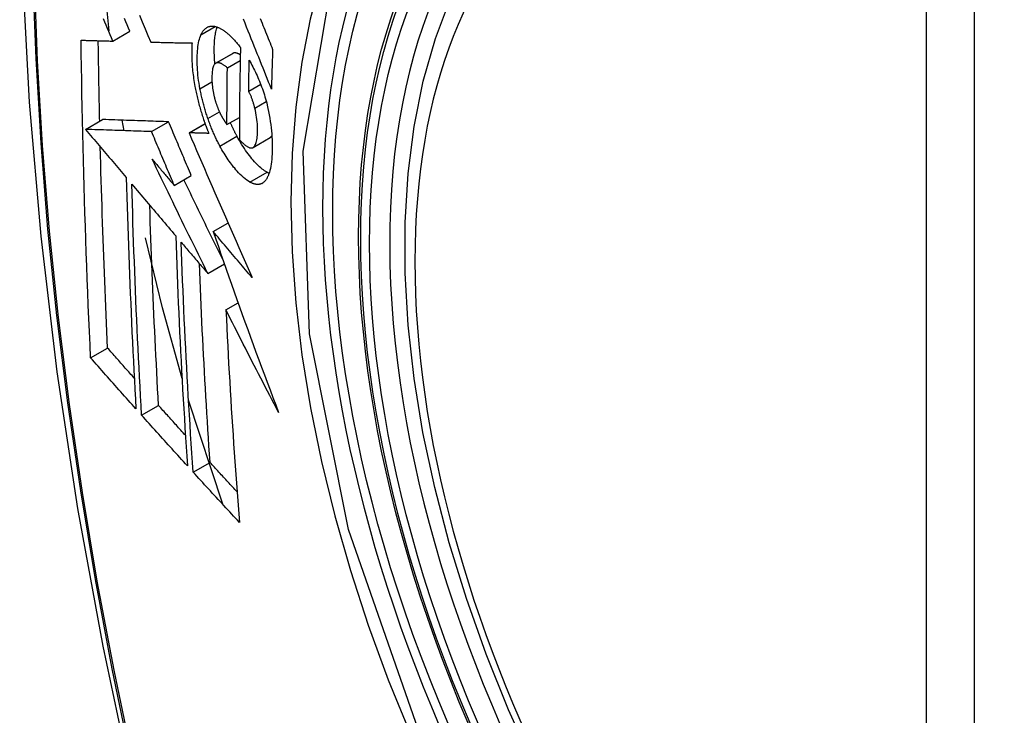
# Model space of a CAD drawing. Header units: inches. Extents: x 378 to 445.2, y 145.3 to 209.5.
# Tile 113 of 129: x 433.783 to 434.124, y 170.168 to 170.408. Entities that reach past the tile are written whole.
import ezdxf

# ---------------------------------------------------------------- set-up
doc = ezdxf.new("R2010")
doc.units = ezdxf.units.IN
doc.header["$MEASUREMENT"] = 0
doc.layers.add('Visible Edges(ANSI)', color=7, linetype='Continuous', lineweight=25)
doc.layers.add('Visible Tangent Edges(ANSI)', color=7, linetype='Continuous', lineweight=25)

msp = doc.modelspace()

# ---------------------------------------------------------------- linework, layer by layer
at = {"layer": 'Visible Edges(ANSI)'}
for p, q in [((433.81411, 170.40468), (433.8118, 170.42683)), ((433.81535, 170.40107), (433.82125, 170.40447)), ((433.82845, 170.40072), (433.82856, 170.40072)), ((433.85088, 170.39343), (433.85678, 170.39683)), ((433.85495, 170.39184), (433.85938, 170.39439)), ((433.86231, 170.38374), (433.86646, 170.38614)), ((433.80592, 170.37057), (433.81181, 170.37397)), ((433.81182, 170.37397), (433.81181, 170.37397)), ((433.81922, 170.37012), (433.8186, 170.37374)), ((433.82873, 170.3698), (433.83462, 170.3732)), ((433.84171, 170.36939), (433.84723, 170.37257)), ((433.85481, 170.37222), (433.85912, 170.37471)), ((433.80592, 170.37057), (433.80592, 170.37057)), ((433.84187, 170.36938), (433.84171, 170.36939)), ((433.86381, 170.36431), (433.86971, 170.36771)), ((433.86971, 170.36771), (433.86975, 170.36774)), ((433.83659, 170.3512), (433.84248, 170.35461)), ((433.85005, 170.33527), (433.85516, 170.33822)), ((433.84817, 170.32078), (433.85391, 170.32409)), ((433.85445, 170.30818), (433.85866, 170.31061)), ((433.80768, 170.29164), (433.81354, 170.29502)), ((433.85332, 170.24102), (433.84153, 170.27697)), ((433.82529, 170.27182), (433.83115, 170.2752)), ((433.8431, 170.25214), (433.84894, 170.25551))]:
    msp.add_line(p, q, dxfattribs=at)
at = {"layer": 'Visible Edges(ANSI)', "flags": 128}
for points in [[(433.8372, 170.80318), (433.82435, 170.76512), (433.8133, 170.72594), (433.804, 170.6857), (433.79644, 170.64448), (433.7906, 170.60234), (433.78645, 170.55935), (433.78398, 170.51555), (433.78316, 170.47103), (433.78397, 170.42583), (433.7864, 170.38002), (433.79042, 170.33367), (433.79601, 170.28683), (433.80316, 170.23958), (433.81184, 170.19198), (433.82203, 170.1441), (433.83371, 170.09602)], [(433.96072, 170.15105), (433.95214, 170.17004), (433.9444, 170.1892), (433.93755, 170.20844), (433.9316, 170.22767), (433.9266, 170.24682), (433.92256, 170.26579), (433.91951, 170.28452), (433.91746, 170.30291), (433.91643, 170.32088), (433.91643, 170.33837), (433.91747, 170.3553), (433.91955, 170.3716), (433.92268, 170.38718), (433.92687, 170.402), (433.9321, 170.41596), (433.93837, 170.42901), (433.94567, 170.44106), (433.95398, 170.45205), (433.96328, 170.46188), (433.9735, 170.47049), (433.98458, 170.4778)], [(433.82455, 170.41001), (433.82553, 170.40768), (433.8265, 170.40535), (433.82748, 170.40303), (433.82845, 170.40072)], [(433.81535, 170.40107), (433.81489, 170.40217), (433.81442, 170.40326), (433.81395, 170.40436), (433.81349, 170.40546), (433.81302, 170.40656), (433.81256, 170.40767), (433.81209, 170.40877)], [(433.82125, 170.40447), (433.82078, 170.40557), (433.82032, 170.40667), (433.81985, 170.40777), (433.81939, 170.40887)], [(433.84582, 170.40327), (433.84593, 170.40348), (433.84603, 170.4037), (433.84615, 170.4039), (433.84626, 170.40409), (433.84638, 170.40428), (433.8465, 170.40446), (433.84662, 170.40463), (433.84675, 170.40479), (433.84688, 170.40495), (433.84701, 170.40509), (433.84715, 170.40523), (433.84729, 170.40536), (433.84744, 170.40548), (433.84758, 170.40559), (433.84773, 170.4057), (433.84788, 170.40579), (433.84804, 170.40588), (433.8482, 170.40595), (433.84836, 170.40602), (433.84852, 170.40608), (433.84868, 170.40613), (433.84885, 170.40617), (433.84902, 170.4062), (433.84919, 170.40623)], [(433.84919, 170.40623), (433.84938, 170.40625), (433.84956, 170.40625), (433.84975, 170.40625), (433.84993, 170.40625), (433.85012, 170.40623), (433.85031, 170.40621), (433.8505, 170.40618), (433.8507, 170.40614), (433.85089, 170.40609), (433.85109, 170.40604), (433.85128, 170.40598), (433.85148, 170.40591), (433.85168, 170.40583), (433.85188, 170.40575), (433.85208, 170.40566), (433.85229, 170.40556), (433.85249, 170.40546), (433.8527, 170.40535), (433.8529, 170.40523), (433.85311, 170.4051), (433.85332, 170.40497), (433.85353, 170.40483), (433.85374, 170.40469), (433.85395, 170.40454)], [(433.87017, 170.38451), (433.86969, 170.38571), (433.8692, 170.38691), (433.86872, 170.38811), (433.86824, 170.38932), (433.86775, 170.39054), (433.86726, 170.39176), (433.86677, 170.39298), (433.86627, 170.39422), (433.86578, 170.39547), (433.86527, 170.39672), (433.86477, 170.39799), (433.86425, 170.39927), (433.86374, 170.40057), (433.86321, 170.40188), (433.86268, 170.4032), (433.86215, 170.40454), (433.8616, 170.4059), (433.86105, 170.40727), (433.8605, 170.40867)], [(433.8663, 170.40884), (433.86662, 170.40807), (433.86693, 170.40729), (433.86724, 170.40652), (433.86755, 170.40575), (433.86786, 170.40498), (433.86817, 170.40422), (433.86848, 170.40345), (433.86879, 170.4027), (433.86909, 170.40194), (433.8694, 170.40119), (433.8697, 170.40044), (433.87, 170.39969), (433.87031, 170.39895), (433.8706, 170.39821)], [(433.84548, 170.38463), (433.84531, 170.38559), (433.84515, 170.38654), (433.84501, 170.38749), (433.84489, 170.38842), (433.84479, 170.38934), (433.8447, 170.39024), (433.84463, 170.39114), (433.84458, 170.39202), (433.84454, 170.39288), (433.84452, 170.39373), (433.84451, 170.39457), (433.84452, 170.39539), (433.84454, 170.39618), (433.84457, 170.39696), (433.84462, 170.39772), (433.84468, 170.39845), (433.84476, 170.39916), (433.84486, 170.39984), (433.84498, 170.4005), (433.84511, 170.40112), (433.84526, 170.40171), (433.84543, 170.40226), (433.84561, 170.40278), (433.84582, 170.40327)], [(433.85064, 170.39325), (433.85058, 170.39388), (433.85054, 170.39451), (433.8505, 170.39513), (433.85046, 170.39575), (433.85044, 170.39636), (433.85042, 170.39696), (433.85041, 170.39755), (433.85041, 170.39814), (433.85041, 170.39871), (433.85043, 170.39928), (433.85044, 170.39983), (433.85047, 170.40038), (433.8505, 170.40091), (433.85054, 170.40144), (433.85059, 170.40195), (433.85065, 170.40246), (433.85071, 170.40295), (433.85079, 170.40342), (433.85087, 170.40388), (433.85096, 170.40432), (433.85106, 170.40475), (433.85117, 170.40516), (433.85129, 170.40556), (433.85142, 170.40593)], [(433.85395, 170.40454), (433.85418, 170.40437), (433.85441, 170.40419), (433.85464, 170.40401), (433.85487, 170.40382), (433.8551, 170.40363), (433.85533, 170.40343), (433.85556, 170.40322), (433.85579, 170.40301), (433.85602, 170.40279), (433.85625, 170.40257), (433.85648, 170.40234), (433.85671, 170.4021), (433.85694, 170.40186), (433.85717, 170.40161), (433.8574, 170.40136), (433.85763, 170.4011), (433.85786, 170.40084), (433.85809, 170.40057), (433.85832, 170.4003), (433.85855, 170.40002), (433.85878, 170.39973), (433.85901, 170.39944), (433.85925, 170.39915), (433.85948, 170.39885)], [(433.80438, 170.40139), (433.80483, 170.40137), (433.80529, 170.40136), (433.80574, 170.40135), (433.80619, 170.40133), (433.80664, 170.40132), (433.8071, 170.40131), (433.80756, 170.40129), (433.80801, 170.40128), (433.80847, 170.40127), (433.80893, 170.40125), (433.80938, 170.40124), (433.80984, 170.40123), (433.8103, 170.40121), (433.81076, 170.4012), (433.81122, 170.40119), (433.81168, 170.40117), (433.81214, 170.40116), (433.8126, 170.40115), (433.81306, 170.40113), (433.81352, 170.40112), (433.81398, 170.40111), (433.81443, 170.40109), (433.81489, 170.40108), (433.81535, 170.40107)], [(433.80768, 170.29164), (433.80747, 170.29616), (433.80727, 170.3007), (433.80707, 170.30523), (433.80688, 170.30977), (433.80669, 170.31431), (433.80651, 170.31886), (433.80634, 170.32341), (433.80617, 170.32797), (433.806, 170.33253), (433.80585, 170.3371), (433.8057, 170.34167), (433.80555, 170.34624), (433.80542, 170.35081), (433.80529, 170.35538), (433.80517, 170.35996), (433.80505, 170.36454), (433.80494, 170.36912), (433.80484, 170.37371), (433.80474, 170.37831), (433.80466, 170.38291), (433.80458, 170.38752), (433.80451, 170.39214), (433.80444, 170.39676), (433.80438, 170.40139)], [(433.81081, 170.37339), (433.81079, 170.37455), (433.81076, 170.3757), (433.81074, 170.37686), (433.81071, 170.37802), (433.81069, 170.37917), (433.81066, 170.38033), (433.81064, 170.38149), (433.81062, 170.38265), (433.8106, 170.38381), (433.81058, 170.38496), (433.81055, 170.38612), (433.81053, 170.38728), (433.81051, 170.38844), (433.81049, 170.3896), (433.81048, 170.39076), (433.81046, 170.39192), (433.81044, 170.39308), (433.81042, 170.39424), (433.8104, 170.3954), (433.81039, 170.39656), (433.81037, 170.39772), (433.81035, 170.39889), (433.81034, 170.40005), (433.81032, 170.40121)], [(433.82856, 170.40072), (433.82914, 170.4007), (433.82972, 170.40069), (433.8303, 170.40068), (433.83088, 170.40066), (433.83147, 170.40065), (433.83206, 170.40063), (433.83264, 170.40062), (433.83323, 170.40061), (433.83382, 170.4006), (433.83441, 170.40058), (433.83501, 170.40057), (433.8356, 170.40056), (433.83619, 170.40054), (433.83678, 170.40053), (433.83738, 170.40052), (433.83797, 170.40051), (433.83857, 170.4005), (433.83916, 170.40049), (433.83976, 170.40047), (433.84035, 170.40046), (433.84095, 170.40045), (433.84155, 170.40044), (433.84214, 170.40043), (433.84274, 170.40042)], [(433.84274, 170.40042), (433.8427, 170.39988), (433.84267, 170.39933), (433.84264, 170.39877), (433.84262, 170.3982), (433.84261, 170.39763), (433.84261, 170.39704), (433.84261, 170.39645), (433.84262, 170.39584), (433.84263, 170.39523), (433.84265, 170.39462), (433.84268, 170.39399), (433.84272, 170.39336), (433.84276, 170.39272), (433.84281, 170.39208), (433.84287, 170.39143), (433.84294, 170.39078), (433.84301, 170.39012), (433.84309, 170.38945), (433.84318, 170.38879), (433.84328, 170.38811), (433.84338, 170.38744), (433.84349, 170.38676), (433.84361, 170.38607), (433.84373, 170.38538)], [(433.8569, 170.39689), (433.85689, 170.39689), (433.85689, 170.39689), (433.85688, 170.39689), (433.85688, 170.39688), (433.85687, 170.39688), (433.85687, 170.39688), (433.85686, 170.39688), (433.85686, 170.39687), (433.85685, 170.39687), (433.85685, 170.39687), (433.85684, 170.39687), (433.85684, 170.39686), (433.85683, 170.39686), (433.85683, 170.39686), (433.85682, 170.39686), (433.85682, 170.39685), (433.85681, 170.39685), (433.85681, 170.39685), (433.8568, 170.39685), (433.8568, 170.39684), (433.85679, 170.39684), (433.85679, 170.39684), (433.85678, 170.39683), (433.85678, 170.39683)], [(433.85942, 170.39631), (433.85931, 170.39638), (433.85919, 170.39645), (433.85908, 170.39651), (433.85897, 170.39657), (433.85886, 170.39663), (433.85875, 170.39668), (433.85864, 170.39673), (433.85853, 170.39678), (433.85842, 170.39682), (433.85831, 170.39686), (433.8582, 170.3969), (433.85809, 170.39693), (433.85799, 170.39695), (433.85788, 170.39697), (433.85778, 170.39699), (433.85767, 170.397), (433.85757, 170.39701), (433.85747, 170.39701), (433.85737, 170.397), (433.85727, 170.39699), (433.85718, 170.39698), (433.85708, 170.39696), (433.85699, 170.39693), (433.8569, 170.39689)], [(433.85948, 170.39885), (433.85945, 170.39752), (433.85942, 170.39618), (433.85939, 170.39485), (433.85936, 170.39352), (433.85933, 170.39219), (433.85931, 170.39087), (433.85929, 170.38954), (433.85926, 170.38821), (433.85924, 170.38689), (433.85922, 170.38556), (433.85921, 170.38424), (433.85919, 170.38291), (433.85917, 170.38159), (433.85916, 170.38027), (433.85915, 170.37895), (433.85914, 170.37763), (433.85913, 170.3763), (433.85912, 170.37498), (433.85911, 170.37367), (433.8591, 170.37235), (433.8591, 170.37103), (433.85909, 170.36971), (433.85909, 170.3684), (433.85909, 170.36708)], [(433.8706, 170.39821), (433.87058, 170.39764), (433.87056, 170.39706), (433.87054, 170.39649), (433.87052, 170.39592), (433.8705, 170.39535), (433.87048, 170.39478), (433.87046, 170.39421), (433.87044, 170.39364), (433.87042, 170.39306), (433.8704, 170.39249), (433.87039, 170.39192), (433.87037, 170.39135), (433.87035, 170.39078), (433.87033, 170.39021), (433.87031, 170.38964), (433.8703, 170.38907), (433.87028, 170.3885), (433.87026, 170.38793), (433.87025, 170.38736), (433.87023, 170.38679), (433.87021, 170.38622), (433.8702, 170.38565), (433.87018, 170.38508), (433.87017, 170.38451)], [(433.851, 170.39349), (433.8508, 170.39338), (433.85061, 170.39322), (433.85044, 170.39302), (433.85029, 170.39278), (433.85016, 170.3925), (433.85004, 170.39218), (433.84994, 170.39183), (433.84985, 170.39145), (433.84978, 170.39104), (433.84972, 170.39061), (433.84968, 170.39016), (433.84964, 170.38969), (433.84962, 170.3892), (433.84961, 170.38871), (433.84961, 170.38819), (433.84961, 170.38766), (433.84963, 170.38712), (433.84966, 170.38657), (433.8497, 170.38601), (433.84975, 170.38543), (433.84982, 170.38485), (433.84991, 170.38426), (433.85001, 170.38366), (433.85013, 170.38305)], [(433.85495, 170.39184), (433.85477, 170.39198), (433.8546, 170.39213), (433.85442, 170.39227), (433.85425, 170.3924), (433.85407, 170.39254), (433.85389, 170.39266), (433.85372, 170.39278), (433.85354, 170.39289), (433.85337, 170.393), (433.8532, 170.3931), (433.85303, 170.39319), (433.85286, 170.39328), (433.85269, 170.39335), (433.85253, 170.39342), (433.85236, 170.39347), (433.8522, 170.39352), (433.85204, 170.39356), (433.85188, 170.39359), (433.85173, 170.3936), (433.85158, 170.3936), (433.85143, 170.39359), (433.85128, 170.39357), (433.85114, 170.39354), (433.851, 170.39349)], [(433.86231, 170.38374), (433.86231, 170.38418), (433.86232, 170.38463), (433.86233, 170.38507), (433.86234, 170.38552), (433.86234, 170.38596), (433.86235, 170.38641), (433.86236, 170.38685), (433.86237, 170.3873), (433.86238, 170.38775), (433.86239, 170.38819), (433.86239, 170.38864), (433.8624, 170.38908), (433.86241, 170.38953), (433.86242, 170.38997), (433.86243, 170.39042), (433.86244, 170.39086), (433.86245, 170.39131), (433.86246, 170.39176), (433.86247, 170.3922), (433.86248, 170.39265), (433.86249, 170.39309), (433.8625, 170.39354), (433.86251, 170.39399), (433.86252, 170.39443)], [(433.86252, 170.39443), (433.86283, 170.39388), (433.86313, 170.39332), (433.86343, 170.39275), (433.86373, 170.39218), (433.86403, 170.39159), (433.86432, 170.39099), (433.86462, 170.39039), (433.8649, 170.38978), (433.86519, 170.38915), (433.86547, 170.38852), (433.86575, 170.38789), (433.86602, 170.38724), (433.86628, 170.38659), (433.86654, 170.38592), (433.86679, 170.38526), (433.86704, 170.38458), (433.86728, 170.3839), (433.86751, 170.38321), (433.86773, 170.38252), (433.86795, 170.38182), (433.86815, 170.38112), (433.86835, 170.38041), (433.86853, 170.37969), (433.86871, 170.37898)], [(433.85481, 170.37222), (433.85481, 170.37303), (433.85481, 170.37385), (433.85481, 170.37466), (433.85481, 170.37548), (433.85481, 170.37629), (433.85482, 170.37711), (433.85482, 170.37793), (433.85482, 170.37874), (433.85483, 170.37956), (433.85483, 170.38037), (433.85484, 170.38119), (433.85484, 170.38201), (433.85485, 170.38283), (433.85486, 170.38364), (433.85486, 170.38446), (433.85487, 170.38528), (433.85488, 170.3861), (433.85489, 170.38692), (433.8549, 170.38774), (433.85491, 170.38856), (433.85492, 170.38938), (433.85493, 170.3902), (433.85494, 170.39102), (433.85495, 170.39184)], [(433.84373, 170.38538), (433.84383, 170.38488), (433.84393, 170.38438), (433.84403, 170.38388), (433.84414, 170.38338), (433.84424, 170.38288), (433.84436, 170.38238), (433.84447, 170.38188), (433.84459, 170.38138), (433.84471, 170.38088), (433.84484, 170.38038), (433.84497, 170.37988), (433.8451, 170.37937), (433.84523, 170.37887), (433.84537, 170.37837), (433.84551, 170.37787), (433.84566, 170.37737), (433.84581, 170.37688), (433.84596, 170.37638), (433.84611, 170.37589), (433.84627, 170.37539), (433.84643, 170.3749), (433.84659, 170.37441), (433.84675, 170.37393), (433.84692, 170.37344)], [(433.84822, 170.3743), (433.84808, 170.37472), (433.84794, 170.37514), (433.8478, 170.37556), (433.84766, 170.37599), (433.84753, 170.37641), (433.84739, 170.37684), (433.84726, 170.37727), (433.84714, 170.3777), (433.84701, 170.37813), (433.84689, 170.37857), (433.84677, 170.379), (433.84665, 170.37944), (433.84654, 170.37987), (433.84643, 170.3803), (433.84632, 170.38074), (433.84622, 170.38117), (433.84611, 170.3816), (433.84602, 170.38204), (433.84592, 170.38247), (433.84583, 170.3829), (433.84573, 170.38334), (433.84565, 170.38377), (433.84556, 170.3842), (433.84548, 170.38463)], [(433.85013, 170.38305), (433.85017, 170.38285), (433.85021, 170.38265), (433.85026, 170.38245), (433.8503, 170.38226), (433.85035, 170.38206), (433.8504, 170.38186), (433.85045, 170.38166), (433.8505, 170.38146), (433.85055, 170.38127), (433.8506, 170.38107), (433.85066, 170.38087), (433.85071, 170.38067), (433.85077, 170.38048), (433.85083, 170.38028), (433.85089, 170.38009), (433.85095, 170.37989), (433.85101, 170.3797), (433.85107, 170.37951), (433.85114, 170.37931), (433.8512, 170.37912), (433.85127, 170.37893), (433.85134, 170.37875), (433.85141, 170.37856), (433.85148, 170.37837)], [(433.86443, 170.3779), (433.86436, 170.37816), (433.86429, 170.37842), (433.86422, 170.37869), (433.86415, 170.37895), (433.86407, 170.37921), (433.864, 170.37948), (433.86392, 170.37974), (433.86384, 170.38), (433.86376, 170.38026), (433.86367, 170.38051), (433.86359, 170.38077), (433.8635, 170.38102), (433.86341, 170.38127), (433.86332, 170.38152), (433.86323, 170.38176), (433.86313, 170.382), (433.86304, 170.38223), (433.86294, 170.38246), (433.86284, 170.38269), (433.86274, 170.38291), (433.86263, 170.38313), (433.86253, 170.38334), (433.86242, 170.38354), (433.86231, 170.38374)], [(433.86871, 170.37898), (433.86897, 170.37784), (433.86921, 170.37671), (433.86942, 170.37558), (433.86961, 170.37446), (433.86979, 170.37334), (433.86994, 170.37223), (433.87007, 170.37114), (433.87017, 170.37006), (433.87026, 170.369), (433.87033, 170.36796), (433.87038, 170.36693), (433.87041, 170.36592), (433.87043, 170.36493), (433.87042, 170.36395), (433.87041, 170.36299), (433.87038, 170.36206), (433.87033, 170.36115), (433.87026, 170.36027), (433.87017, 170.35941), (433.87007, 170.35859), (433.86994, 170.35781), (433.8698, 170.35706), (433.86963, 170.35635), (433.86945, 170.35568)], [(433.85148, 170.37837), (433.85154, 170.3782), (433.85161, 170.37804), (433.85167, 170.37787), (433.85174, 170.37771), (433.85181, 170.37754), (433.85188, 170.37738), (433.85194, 170.37722), (433.85201, 170.37706), (433.85208, 170.3769), (433.85215, 170.37674), (433.85222, 170.37659), (433.85229, 170.37644), (433.85236, 170.37628), (433.85244, 170.37613), (433.85251, 170.37598), (433.85258, 170.37584), (433.85266, 170.37569), (433.85273, 170.37554), (433.85281, 170.3754), (433.85288, 170.37526), (433.85296, 170.37512), (433.85303, 170.37498), (433.85311, 170.37485), (433.85319, 170.37471)], [(433.86386, 170.36434), (433.86408, 170.36451), (433.86428, 170.36473), (433.86447, 170.365), (433.86464, 170.36533), (433.86479, 170.36569), (433.86492, 170.36609), (433.86503, 170.36653), (433.86512, 170.367), (433.8652, 170.3675), (433.86526, 170.36803), (433.86531, 170.36858), (433.86534, 170.36915), (433.86537, 170.36974), (433.86538, 170.37036), (433.86538, 170.37105), (433.86536, 170.37176), (433.86531, 170.37248), (433.86525, 170.37322), (433.86517, 170.37398), (433.86507, 170.37476), (433.86494, 170.37553), (433.86479, 170.37632), (433.86462, 170.37711), (433.86443, 170.3779)], [(433.83462, 170.3732), (433.83374, 170.37323), (433.83286, 170.37326), (433.83197, 170.37329), (433.83109, 170.37332), (433.8302, 170.37335), (433.8293, 170.37338), (433.82841, 170.37341), (433.8275, 170.37344), (433.8266, 170.37347), (433.82568, 170.3735), (433.82476, 170.37353), (433.82383, 170.37356), (433.82289, 170.37359), (433.82194, 170.37363), (433.82099, 170.37366), (433.82002, 170.37369), (433.81904, 170.37372), (433.81805, 170.37376), (433.81705, 170.37379), (433.81603, 170.37383), (433.815, 170.37386), (433.81395, 170.3739), (433.81289, 170.37393), (433.81182, 170.37397)], [(433.84248, 170.35461), (433.84215, 170.35538), (433.84182, 170.35615), (433.84149, 170.35693), (433.84117, 170.3577), (433.84084, 170.35848), (433.84051, 170.35925), (433.84018, 170.36003), (433.83985, 170.3608), (433.83952, 170.36158), (433.83919, 170.36235), (433.83887, 170.36313), (433.83854, 170.36391), (433.83821, 170.36468), (433.83788, 170.36546), (433.83756, 170.36623), (433.83723, 170.36701), (433.8369, 170.36778), (433.83658, 170.36856), (433.83625, 170.36933), (433.83592, 170.3701), (433.8356, 170.37088), (433.83527, 170.37165), (433.83495, 170.37243), (433.83462, 170.3732)], [(433.84692, 170.37344), (433.84698, 170.37326), (433.84705, 170.37308), (433.84711, 170.3729), (433.84718, 170.37271), (433.84724, 170.37253), (433.84731, 170.37235), (433.84737, 170.37218), (433.84744, 170.372), (433.8475, 170.37182), (433.84757, 170.37164), (433.84764, 170.37146), (433.84771, 170.37128), (433.84777, 170.37111), (433.84784, 170.37093), (433.84791, 170.37075), (433.84798, 170.37058), (433.84805, 170.3704), (433.84812, 170.37023), (433.84819, 170.37005), (433.84826, 170.36988), (433.84833, 170.36971), (433.8484, 170.36953), (433.84847, 170.36936), (433.84854, 170.36919)], [(433.85237, 170.36481), (433.85218, 170.36517), (433.85199, 170.36553), (433.8518, 170.36589), (433.85161, 170.36626), (433.85143, 170.36663), (433.85124, 170.367), (433.85106, 170.36738), (433.85088, 170.36776), (433.8507, 170.36815), (433.85052, 170.36853), (433.85035, 170.36892), (433.85017, 170.36932), (433.85, 170.36971), (433.84983, 170.37011), (433.84966, 170.37052), (433.8495, 170.37092), (433.84933, 170.37133), (433.84917, 170.37175), (433.84901, 170.37216), (433.84885, 170.37258), (433.84869, 170.37301), (433.84853, 170.37343), (433.84838, 170.37386), (433.84822, 170.3743)], [(433.85319, 170.37471), (433.85325, 170.3746), (433.85332, 170.37449), (433.85339, 170.37438), (433.85345, 170.37427), (433.85352, 170.37416), (433.85358, 170.37405), (433.85365, 170.37394), (433.85372, 170.37383), (433.85379, 170.37372), (433.85385, 170.37361), (433.85392, 170.3735), (433.85399, 170.3734), (433.85406, 170.37329), (433.85413, 170.37319), (433.8542, 170.37308), (433.85426, 170.37298), (433.85433, 170.37288), (433.8544, 170.37278), (433.85447, 170.37268), (433.85454, 170.37259), (433.8546, 170.37249), (433.85467, 170.3724), (433.85474, 170.37231), (433.85481, 170.37222)], [(433.85827, 170.36821), (433.85817, 170.3684), (433.85807, 170.36859), (433.85797, 170.36877), (433.85787, 170.36896), (433.85777, 170.36915), (433.85768, 170.36934), (433.85758, 170.36953), (433.85748, 170.36972), (433.85739, 170.36992), (433.85729, 170.37011), (433.85719, 170.3703), (433.8571, 170.3705), (433.85701, 170.37069), (433.85691, 170.37089), (433.85682, 170.37109), (433.85672, 170.37129), (433.85663, 170.37149), (433.85654, 170.37169), (433.85645, 170.37189), (433.85635, 170.37209), (433.85626, 170.37229), (433.85617, 170.37249), (433.85608, 170.3727), (433.85599, 170.3729)], [(433.82873, 170.3698), (433.82785, 170.36983), (433.82696, 170.36986), (433.82608, 170.36988), (433.82519, 170.36991), (433.8243, 170.36994), (433.82341, 170.36997), (433.82251, 170.37), (433.82161, 170.37003), (433.8207, 170.37007), (433.81978, 170.3701), (433.81886, 170.37013), (433.81793, 170.37016), (433.817, 170.37019), (433.81605, 170.37022), (433.81509, 170.37026), (433.81412, 170.37029), (433.81315, 170.37032), (433.81215, 170.37036), (433.81115, 170.37039), (433.81014, 170.37042), (433.80911, 170.37046), (433.80806, 170.3705), (433.807, 170.37053), (433.80592, 170.37057)], [(433.80592, 170.37057), (433.80651, 170.36988), (433.80709, 170.36918), (433.80768, 170.36849), (433.80826, 170.3678), (433.80885, 170.3671), (433.80944, 170.36641), (433.81002, 170.36571), (433.81061, 170.36502), (433.8112, 170.36433), (433.81178, 170.36363), (433.81237, 170.36294), (433.81296, 170.36224), (433.81354, 170.36155), (433.81413, 170.36085), (433.81472, 170.36016), (433.81531, 170.35946), (433.81589, 170.35877), (433.81648, 170.35807), (433.81707, 170.35738), (433.81766, 170.35668), (433.81824, 170.35599), (433.81883, 170.3553), (433.81942, 170.3546), (433.82, 170.35391)], [(433.83659, 170.3512), (433.83626, 170.35198), (433.83593, 170.35275), (433.8356, 170.35353), (433.83527, 170.3543), (433.83494, 170.35508), (433.83461, 170.35585), (433.83429, 170.35663), (433.83396, 170.3574), (433.83363, 170.35818), (433.8333, 170.35895), (433.83297, 170.35973), (433.83264, 170.3605), (433.83232, 170.36128), (433.83199, 170.36205), (433.83166, 170.36283), (433.83133, 170.3636), (433.83101, 170.36438), (433.83068, 170.36515), (433.83036, 170.36593), (433.83003, 170.3667), (433.8297, 170.36748), (433.82938, 170.36825), (433.82905, 170.36902), (433.82873, 170.3698)], [(433.84171, 170.36939), (433.84258, 170.36734), (433.84345, 170.3653), (433.84433, 170.36324), (433.84522, 170.36118), (433.84611, 170.35911), (433.847, 170.35703), (433.8479, 170.35495), (433.8488, 170.35287), (433.8497, 170.35078), (433.8506, 170.34869), (433.85151, 170.34659), (433.85242, 170.3445), (433.85334, 170.3424), (433.85425, 170.3403), (433.85517, 170.3382), (433.85609, 170.3361), (433.85701, 170.334), (433.85793, 170.33191), (433.85886, 170.32981), (433.85978, 170.32772), (433.86071, 170.32563), (433.86163, 170.32354), (433.86256, 170.32146), (433.86349, 170.31938)], [(433.84854, 170.36919), (433.84826, 170.36919), (433.84798, 170.3692), (433.8477, 170.36921), (433.84742, 170.36922), (433.84714, 170.36923), (433.84687, 170.36923), (433.84659, 170.36924), (433.84631, 170.36925), (433.84603, 170.36926), (433.84575, 170.36927), (433.84547, 170.36927), (433.84519, 170.36928), (433.84492, 170.36929), (433.84464, 170.3693), (433.84436, 170.36931), (433.84408, 170.36932), (433.84381, 170.36932), (433.84353, 170.36933), (433.84325, 170.36934), (433.84297, 170.36935), (433.8427, 170.36936), (433.84242, 170.36936), (433.84215, 170.36937), (433.84187, 170.36938)], [(433.86865, 170.35573), (433.86823, 170.35597), (433.86781, 170.35625), (433.86738, 170.35655), (433.86695, 170.35688), (433.86652, 170.35724), (433.86609, 170.35762), (433.86565, 170.35803), (433.86521, 170.35847), (433.86477, 170.35892), (433.86433, 170.3594), (433.86389, 170.35991), (433.86344, 170.36043), (433.863, 170.36096), (433.86256, 170.36152), (433.86213, 170.36209), (433.86169, 170.36269), (433.86126, 170.3633), (433.86082, 170.36394), (433.86039, 170.3646), (433.85996, 170.36528), (433.85953, 170.36599), (433.85911, 170.36671), (433.85868, 170.36745), (433.85827, 170.36821)], [(433.85909, 170.36708), (433.8593, 170.36685), (433.85952, 170.36662), (433.85973, 170.36639), (433.85995, 170.36617), (433.86016, 170.36596), (433.86037, 170.36576), (433.86058, 170.36556), (433.86079, 170.36538), (433.861, 170.3652), (433.86121, 170.36504), (433.86142, 170.36488), (433.86163, 170.36474), (433.86183, 170.36461), (433.86204, 170.36449), (433.86224, 170.36439), (433.86244, 170.3643), (433.86263, 170.36423), (433.86282, 170.36418), (433.86301, 170.36415), (433.86319, 170.36415), (433.86337, 170.36416), (433.86354, 170.36419), (433.8637, 170.36425), (433.86386, 170.36434)], [(433.86975, 170.36774), (433.86978, 170.36776), (433.86981, 170.36778), (433.86983, 170.36779), (433.86986, 170.36781), (433.86988, 170.36783), (433.86991, 170.36785), (433.86993, 170.36787), (433.86995, 170.36789), (433.86998, 170.36791), (433.87, 170.36794), (433.87002, 170.36796), (433.87005, 170.36798), (433.87007, 170.36801), (433.87009, 170.36803), (433.87012, 170.36806), (433.87014, 170.36808), (433.87016, 170.36811), (433.87018, 170.36814), (433.8702, 170.36816), (433.87022, 170.36819), (433.87025, 170.36822), (433.87027, 170.36825), (433.87029, 170.36828), (433.87031, 170.36831)], [(433.81354, 170.29502), (433.81341, 170.2979), (433.81328, 170.30078), (433.81315, 170.30366), (433.81303, 170.30654), (433.8129, 170.30942), (433.81278, 170.3123), (433.81266, 170.31519), (433.81255, 170.31808), (433.81243, 170.32096), (433.81232, 170.32385), (433.81221, 170.32674), (433.81211, 170.32964), (433.812, 170.33253), (433.8119, 170.33543), (433.8118, 170.33833), (433.8117, 170.34123), (433.81161, 170.34413), (433.81152, 170.34704), (433.81143, 170.34995), (433.81134, 170.35286), (433.81126, 170.35577), (433.81118, 170.35869), (433.8111, 170.36161), (433.81102, 170.36453)], [(433.86275, 170.35233), (433.8622, 170.35265), (433.86164, 170.35303), (433.86107, 170.35346), (433.8605, 170.35394), (433.85992, 170.35447), (433.85936, 170.35502), (433.85883, 170.35557), (433.85833, 170.35611), (433.85788, 170.35663), (433.85747, 170.35712), (433.85709, 170.35757), (433.85672, 170.35804), (433.85635, 170.35853), (433.85598, 170.35902), (433.85561, 170.35953), (433.85525, 170.36006), (433.85488, 170.3606), (433.85452, 170.36116), (433.85415, 170.36173), (433.85379, 170.36231), (433.85343, 170.36291), (433.85308, 170.36353), (433.85272, 170.36416), (433.85237, 170.36481)], [(433.84817, 170.32078), (433.84736, 170.32242), (433.84654, 170.32407), (433.84573, 170.32571), (433.84492, 170.32736), (433.84411, 170.32901), (433.8433, 170.33066), (433.84249, 170.33231), (433.84168, 170.33397), (433.84087, 170.33562), (433.84006, 170.33727), (433.83926, 170.33893), (433.83845, 170.34058), (433.83765, 170.34223), (433.83684, 170.34389), (433.83604, 170.34554), (433.83524, 170.34719), (433.83445, 170.34884), (433.83365, 170.35048), (433.83285, 170.35213), (433.83206, 170.35377), (433.83127, 170.35541), (433.83048, 170.35705), (433.8297, 170.35869), (433.82891, 170.36032)], [(433.82891, 170.36032), (433.82923, 170.35994), (433.82955, 170.35956), (433.82987, 170.35918), (433.83019, 170.3588), (433.83051, 170.35842), (433.83083, 170.35804), (433.83115, 170.35766), (433.83147, 170.35728), (433.83179, 170.3569), (433.83211, 170.35652), (433.83243, 170.35614), (433.83275, 170.35576), (433.83307, 170.35538), (433.83339, 170.355), (433.83371, 170.35462), (433.83403, 170.35424), (433.83435, 170.35386), (433.83467, 170.35348), (433.83499, 170.3531), (433.83531, 170.35272), (433.83563, 170.35234), (433.83595, 170.35196), (433.83627, 170.35158), (433.83659, 170.3512)], [(433.86945, 170.35568), (433.86937, 170.35544), (433.86929, 170.35521), (433.86921, 170.35498), (433.86912, 170.35476), (433.86903, 170.35454), (433.86894, 170.35433), (433.86885, 170.35413), (433.86875, 170.35394), (433.86865, 170.35375), (433.86855, 170.35357), (433.86845, 170.35339), (433.86834, 170.35323), (433.86823, 170.35307), (433.86811, 170.35292), (433.86799, 170.35277), (433.86787, 170.35264), (433.86775, 170.35251), (433.86763, 170.35239), (433.8675, 170.35228), (433.86737, 170.35218), (433.86723, 170.35208), (433.8671, 170.35199), (433.86696, 170.35191), (433.86682, 170.35184)], [(433.86935, 170.35539), (433.86932, 170.3554), (433.86929, 170.35541), (433.86926, 170.35543), (433.86924, 170.35544), (433.86921, 170.35545), (433.86918, 170.35546), (433.86915, 170.35548), (433.86912, 170.35549), (433.86909, 170.35551), (433.86906, 170.35552), (433.86903, 170.35553), (433.869, 170.35555), (433.86897, 170.35556), (433.86894, 170.35558), (433.86891, 170.35559), (433.86889, 170.35561), (433.86886, 170.35562), (433.86883, 170.35564), (433.8688, 170.35565), (433.86877, 170.35567), (433.86874, 170.35568), (433.86871, 170.3557), (433.86868, 170.35572), (433.86865, 170.35573)], [(433.82, 170.35391), (433.8201, 170.35056), (433.82019, 170.3472), (433.82029, 170.34385), (433.8204, 170.34051), (433.8205, 170.33716), (433.82062, 170.33382), (433.82073, 170.33048), (433.82086, 170.32713), (433.82098, 170.3238), (433.82111, 170.32046), (433.82125, 170.31713), (433.82138, 170.3138), (433.82153, 170.31047), (433.82167, 170.30714), (433.82182, 170.30382), (433.82197, 170.3005), (433.82213, 170.29718), (433.82229, 170.29387), (433.82245, 170.29056), (433.82262, 170.28725), (433.82279, 170.28394), (433.82296, 170.28064), (433.82313, 170.27734), (433.82331, 170.27404)], [(433.85346, 170.32537), (433.85289, 170.32652), (433.85233, 170.32768), (433.85176, 170.32883), (433.85119, 170.32998), (433.85062, 170.33114), (433.85005, 170.33229), (433.84948, 170.33345), (433.84892, 170.33461), (433.84835, 170.33577), (433.84778, 170.33692), (433.84722, 170.33808), (433.84665, 170.33924), (433.84609, 170.3404), (433.84552, 170.34155), (433.84496, 170.34271), (433.84439, 170.34387), (433.84383, 170.34503), (433.84327, 170.34619), (433.84271, 170.34734), (433.84215, 170.3485), (433.84159, 170.34966), (433.84103, 170.35081), (433.84047, 170.35197), (433.83991, 170.35312)], [(433.86682, 170.35184), (433.86667, 170.35177), (433.86652, 170.35172), (433.86636, 170.35166), (433.86621, 170.35162), (433.86605, 170.35159), (433.86589, 170.35156), (433.86573, 170.35154), (433.86557, 170.35153), (433.86541, 170.35153), (433.86524, 170.35153), (433.86507, 170.35154), (433.8649, 170.35156), (433.86473, 170.35159), (433.86456, 170.35162), (433.86439, 170.35166), (433.86421, 170.35171), (433.86403, 170.35176), (433.86385, 170.35182), (433.86367, 170.35189), (433.86349, 170.35196), (433.86331, 170.35205), (433.86312, 170.35213), (433.86294, 170.35223), (433.86275, 170.35233)], [(433.82191, 170.35166), (433.82254, 170.35091), (433.82317, 170.35017), (433.8238, 170.34943), (433.82443, 170.34868), (433.82506, 170.34794), (433.82569, 170.34719), (433.82633, 170.34645), (433.82696, 170.3457), (433.82759, 170.34496), (433.82822, 170.34421), (433.82885, 170.34347), (433.82949, 170.34272), (433.83012, 170.34198), (433.83075, 170.34123), (433.83139, 170.34049), (433.83202, 170.33974), (433.83265, 170.33899), (433.83329, 170.33825), (433.83392, 170.3375), (433.83455, 170.33676), (433.83519, 170.33601), (433.83582, 170.33527), (433.83645, 170.33453), (433.83708, 170.33378)], [(433.82529, 170.27182), (433.82511, 170.27512), (433.82493, 170.27842), (433.82476, 170.28172), (433.82458, 170.28502), (433.82441, 170.28832), (433.82425, 170.29163), (433.82409, 170.29494), (433.82393, 170.29826), (433.82377, 170.30157), (433.82362, 170.30489), (433.82347, 170.30821), (433.82333, 170.31154), (433.82318, 170.31487), (433.82305, 170.3182), (433.82291, 170.32153), (433.82279, 170.32487), (433.82266, 170.32821), (433.82254, 170.33155), (433.82243, 170.3349), (433.82231, 170.33825), (433.82221, 170.3416), (433.8221, 170.34495), (433.82201, 170.3483), (433.82191, 170.35166)], [(433.83115, 170.2752), (433.83099, 170.27806), (433.83084, 170.28092), (433.83068, 170.28378), (433.83054, 170.28665), (433.83039, 170.28951), (433.83024, 170.29238), (433.8301, 170.29525), (433.82996, 170.29812), (433.82982, 170.301), (433.82969, 170.30388), (433.82956, 170.30675), (433.82943, 170.30963), (433.8293, 170.31252), (433.82918, 170.3154), (433.82906, 170.31829), (433.82894, 170.32117), (433.82883, 170.32407), (433.82871, 170.32696), (433.82861, 170.32985), (433.8285, 170.33275), (433.8284, 170.33565), (433.8283, 170.33854), (433.82821, 170.34144), (433.82811, 170.34434)], [(433.86349, 170.31938), (433.86293, 170.32004), (433.86237, 170.3207), (433.8618, 170.32137), (433.86124, 170.32203), (433.86068, 170.32269), (433.86012, 170.32335), (433.85956, 170.32401), (433.859, 170.32468), (433.85844, 170.32534), (433.85788, 170.326), (433.85732, 170.32667), (433.85676, 170.32733), (433.85619, 170.32799), (433.85563, 170.32865), (433.85507, 170.32932), (433.85451, 170.32998), (433.85395, 170.33064), (433.85339, 170.3313), (433.85284, 170.33196), (433.85228, 170.33263), (433.85172, 170.33329), (433.85116, 170.33395), (433.8506, 170.33461), (433.85005, 170.33527)], [(433.85005, 170.33527), (433.85094, 170.33267), (433.85184, 170.33007), (433.85274, 170.32747), (433.85364, 170.32487), (433.85455, 170.32226), (433.85546, 170.31966), (433.85638, 170.31705), (433.8573, 170.31445), (433.85823, 170.31184), (433.85916, 170.30923), (433.86009, 170.30663), (433.86103, 170.30402), (433.86197, 170.30141), (433.86292, 170.29881), (433.86387, 170.2962), (433.86483, 170.29359), (433.86579, 170.29099), (433.86676, 170.28838), (433.86773, 170.28578), (433.86871, 170.28318), (433.86969, 170.28058), (433.87068, 170.27798), (433.87167, 170.27538), (433.87267, 170.27278)], [(433.83927, 170.28454), (433.83254, 170.30886), (433.82664, 170.33306)], [(433.83708, 170.33378), (433.8372, 170.33044), (433.83731, 170.32711), (433.83744, 170.32378), (433.83757, 170.32045), (433.8377, 170.31712), (433.83784, 170.31379), (433.83798, 170.31047), (433.83813, 170.30715), (433.83829, 170.30382), (433.83844, 170.3005), (433.83861, 170.29719), (433.83878, 170.29387), (433.83895, 170.29056), (433.83913, 170.28725), (433.83931, 170.28394), (433.83949, 170.28064), (433.83968, 170.27734), (433.83987, 170.27404), (433.84007, 170.27074), (433.84027, 170.26745), (433.84047, 170.26416), (433.84068, 170.26088), (433.84089, 170.2576), (433.84111, 170.25432)], [(433.8431, 170.25214), (433.84288, 170.25542), (433.84266, 170.25871), (433.84245, 170.26199), (433.84224, 170.26529), (433.84204, 170.26858), (433.84184, 170.27188), (433.84164, 170.27518), (433.84145, 170.27848), (433.84126, 170.28178), (433.84107, 170.28509), (433.84089, 170.28839), (433.84071, 170.2917), (433.84054, 170.29501), (433.84038, 170.29832), (433.84021, 170.30163), (433.84006, 170.30495), (433.8399, 170.30826), (433.83976, 170.31158), (433.83962, 170.3149), (433.83948, 170.31822), (433.83935, 170.32155), (433.83922, 170.32488), (433.8391, 170.32821), (433.83898, 170.33155)], [(433.83898, 170.33155), (433.83937, 170.3311), (433.83975, 170.33065), (433.84013, 170.3302), (433.84051, 170.32976), (433.84089, 170.32931), (433.84128, 170.32886), (433.84166, 170.32841), (433.84204, 170.32796), (433.84242, 170.32751), (433.84281, 170.32706), (433.84319, 170.32661), (433.84357, 170.32616), (433.84396, 170.32571), (433.84434, 170.32527), (433.84472, 170.32482), (433.84511, 170.32437), (433.84549, 170.32392), (433.84587, 170.32347), (433.84626, 170.32302), (433.84664, 170.32257), (433.84702, 170.32212), (433.8474, 170.32167), (433.84779, 170.32123), (433.84817, 170.32078)], [(433.84894, 170.25551), (433.84875, 170.25835), (433.84857, 170.26118), (433.84839, 170.26403), (433.84821, 170.26687), (433.84803, 170.26971), (433.84785, 170.27256), (433.84768, 170.27542), (433.84751, 170.27827), (433.84735, 170.28113), (433.84718, 170.28399), (433.84702, 170.28685), (433.84687, 170.28971), (433.84671, 170.29257), (433.84656, 170.29544), (433.84642, 170.29831), (433.84627, 170.30118), (433.84613, 170.30405), (433.846, 170.30693), (433.84586, 170.3098), (433.84574, 170.31268), (433.84561, 170.31555), (433.84549, 170.31843), (433.84537, 170.32131), (433.84526, 170.32419)], [(433.87267, 170.27278), (433.87189, 170.27425), (433.87112, 170.27572), (433.87034, 170.2772), (433.86957, 170.27867), (433.8688, 170.28015), (433.86803, 170.28162), (433.86726, 170.2831), (433.86649, 170.28458), (433.86573, 170.28605), (433.86497, 170.28753), (433.8642, 170.28901), (433.86344, 170.29049), (433.86268, 170.29196), (433.86193, 170.29344), (433.86117, 170.29492), (433.86042, 170.29639), (433.85967, 170.29787), (433.85892, 170.29935), (433.85817, 170.30082), (433.85742, 170.3023), (433.85668, 170.30377), (433.85593, 170.30524), (433.85519, 170.30671), (433.85445, 170.30818)], [(433.85445, 170.30818), (433.8546, 170.30507), (433.85474, 170.30197), (433.8549, 170.29887), (433.85506, 170.29577), (433.85522, 170.29267), (433.85539, 170.28958), (433.85556, 170.28649), (433.85574, 170.2834), (433.85593, 170.28032), (433.85611, 170.27724), (433.85631, 170.27417), (433.8565, 170.2711), (433.8567, 170.26804), (433.85691, 170.26498), (433.85712, 170.26193), (433.85733, 170.25888), (433.85755, 170.25584), (433.85776, 170.25281), (433.85799, 170.24978), (433.85821, 170.24677), (433.85844, 170.24376), (433.85867, 170.24075), (433.8589, 170.23776), (433.85914, 170.23477)], [(433.82275, 170.28462), (433.82237, 170.28505), (433.82198, 170.28548), (433.8216, 170.28592), (433.82121, 170.28635), (433.82083, 170.28679), (433.82044, 170.28722), (433.82006, 170.28765), (433.81967, 170.28809), (433.81929, 170.28852), (433.8189, 170.28895), (433.81852, 170.28939), (433.81814, 170.28982), (433.81775, 170.29025), (433.81737, 170.29069), (433.81699, 170.29112), (433.8166, 170.29156), (433.81622, 170.29199), (433.81584, 170.29242), (433.81545, 170.29286), (433.81507, 170.29329), (433.81469, 170.29372), (433.8143, 170.29415), (433.81392, 170.29459), (433.81354, 170.29502)], [(433.82331, 170.27404), (433.82266, 170.27477), (433.82201, 170.2755), (433.82135, 170.27623), (433.8207, 170.27697), (433.82004, 170.2777), (433.81939, 170.27843), (433.81874, 170.27917), (433.81808, 170.2799), (433.81743, 170.28063), (433.81678, 170.28137), (433.81613, 170.2821), (433.81547, 170.28283), (433.81482, 170.28357), (433.81417, 170.2843), (433.81352, 170.28504), (433.81287, 170.28577), (433.81222, 170.2865), (433.81157, 170.28724), (433.81092, 170.28797), (433.81027, 170.2887), (433.80962, 170.28944), (433.80897, 170.29017), (433.80833, 170.2909), (433.80768, 170.29164)], [(433.84043, 170.26488), (433.84004, 170.26531), (433.83965, 170.26574), (433.83926, 170.26617), (433.83888, 170.2666), (433.83849, 170.26703), (433.8381, 170.26746), (433.83771, 170.2679), (433.83732, 170.26833), (433.83694, 170.26876), (433.83655, 170.26919), (433.83616, 170.26962), (433.83578, 170.27005), (433.83539, 170.27048), (433.835, 170.27091), (433.83462, 170.27134), (433.83423, 170.27177), (433.83384, 170.2722), (433.83346, 170.27263), (433.83307, 170.27306), (433.83269, 170.27349), (433.8323, 170.27391), (433.83192, 170.27434), (433.83153, 170.27477), (433.83115, 170.2752)], [(433.84111, 170.25432), (433.84044, 170.25505), (433.83978, 170.25578), (433.83912, 170.2565), (433.83846, 170.25723), (433.83779, 170.25796), (433.83713, 170.25869), (433.83647, 170.25942), (433.83581, 170.26015), (433.83515, 170.26088), (433.83449, 170.26161), (433.83383, 170.26234), (433.83317, 170.26307), (433.83251, 170.2638), (433.83185, 170.26453), (433.8312, 170.26526), (433.83054, 170.26599), (433.82988, 170.26672), (433.82922, 170.26745), (433.82857, 170.26818), (433.82791, 170.26891), (433.82726, 170.26964), (433.8266, 170.27037), (433.82595, 170.2711), (433.82529, 170.27182)], [(433.85832, 170.2453), (433.85793, 170.24572), (433.85753, 170.24615), (433.85714, 170.24657), (433.85675, 170.247), (433.85636, 170.24742), (433.85596, 170.24785), (433.85557, 170.24828), (433.85518, 170.2487), (433.85479, 170.24913), (433.8544, 170.24955), (433.85401, 170.24998), (433.85361, 170.25041), (433.85322, 170.25083), (433.85283, 170.25126), (433.85244, 170.25168), (433.85205, 170.25211), (433.85166, 170.25253), (433.85127, 170.25296), (433.85088, 170.25339), (433.85049, 170.25381), (433.8501, 170.25424), (433.84972, 170.25466), (433.84933, 170.25509), (433.84894, 170.25551)], [(433.85914, 170.23477), (433.85846, 170.23549), (433.85779, 170.23621), (433.85712, 170.23694), (433.85644, 170.23766), (433.85577, 170.23838), (433.8551, 170.2391), (433.85443, 170.23983), (433.85376, 170.24055), (433.85309, 170.24128), (433.85242, 170.242), (433.85175, 170.24272), (433.85108, 170.24345), (433.85041, 170.24417), (433.84974, 170.2449), (433.84907, 170.24562), (433.84841, 170.24635), (433.84774, 170.24707), (433.84708, 170.24779), (433.84641, 170.24852), (433.84575, 170.24924), (433.84508, 170.24997), (433.84442, 170.25069), (433.84376, 170.25142), (433.8431, 170.25214)]]:
    msp.add_lwpolyline(points, dxfattribs=at)
at = {"layer": 'Visible Edges(ANSI)'}
msp.add_ellipse((434.13377, 170.20252), major_axis=(0.15748, -0.27276), ratio=0.57735, start_param=2.363977, end_param=7.060801, dxfattribs=at)
msp.add_ellipse((434.13029, 170.20051), major_axis=(-0.15994, 0.27703), ratio=0.57735, dxfattribs=at)
at = {"layer": 'Visible Tangent Edges(ANSI)'}
for p, q in [((434.09654, 170.46515), (434.09654, 169.98047)), ((434.11324, 169.98047), (434.11324, 170.46515)), ((433.84582, 170.40327), (433.85077, 170.40612)), ((433.851, 170.39349), (433.8569, 170.39689)), ((433.84548, 170.38463), (433.84963, 170.38703)), ((433.86443, 170.3779), (433.8684, 170.3802)), ((433.84822, 170.3743), (433.85222, 170.3766)), ((433.80592, 170.37057), (433.81182, 170.37397)), ((433.84187, 170.36938), (433.84726, 170.37249)), ((433.85237, 170.36481), (433.85827, 170.36821)), ((433.86386, 170.36434), (433.86975, 170.36774)), ((433.86275, 170.35233), (433.86865, 170.35573)), ((433.86682, 170.35184), (433.86724, 170.35208))]:
    msp.add_line(p, q, dxfattribs=at)
at = {"layer": 'Visible Tangent Edges(ANSI)', "flags": 128}
for points in [[(433.81497, 170.69015), (433.80917, 170.6658), (433.80403, 170.64086), (433.79958, 170.61537), (433.7958, 170.58935), (433.79272, 170.56284), (433.79032, 170.53587), (433.78862, 170.50848), (433.78761, 170.48069), (433.78728, 170.45253), (433.78764, 170.42398), (433.78868, 170.39504), (433.79041, 170.36575), (433.79282, 170.33613), (433.79592, 170.30623), (433.79968, 170.27607), (433.80413, 170.24566), (433.80924, 170.215), (433.81503, 170.18415), (433.82147, 170.15312), (433.82857, 170.12192), (433.83633, 170.09059)], [(433.83711, 170.09035), (433.82934, 170.12161), (433.82222, 170.15273), (433.81576, 170.1837), (433.80996, 170.2145), (433.80483, 170.24509), (433.80037, 170.27545), (433.79659, 170.30555), (433.79348, 170.33541), (433.79106, 170.36496), (433.78932, 170.3942), (433.78827, 170.42307), (433.78791, 170.45155), (433.78824, 170.47964), (433.78926, 170.50734), (433.79097, 170.53465), (433.79338, 170.56153), (433.79647, 170.58794), (433.80026, 170.61385), (433.80474, 170.63922), (433.80989, 170.66404), (433.81571, 170.68827)], [(433.92089, 170.1633), (433.89676, 170.23237), (433.88331, 170.29996), (433.88116, 170.36303), (433.89042, 170.41846), (433.91071, 170.46392), (433.94097, 170.49712), (433.97991, 170.51659), (434.02588, 170.52157), (434.07654, 170.51179), (434.12967, 170.48774)], [(433.93558, 170.49825), (433.92656, 170.49027), (433.9182, 170.4813), (433.91054, 170.47137), (433.9036, 170.46053), (433.89742, 170.44879), (433.89201, 170.43619), (433.8874, 170.42278), (433.88362, 170.40863), (433.88067, 170.39379), (433.87856, 170.3783), (433.87729, 170.36219), (433.87686, 170.3455), (433.87729, 170.32829), (433.87858, 170.31065), (433.88071, 170.29264), (433.88367, 170.27434), (433.88746, 170.25579), (433.89206, 170.23706), (433.89745, 170.2182), (433.90363, 170.19927), (433.91057, 170.18035), (433.91823, 170.16155)]]:
    msp.add_lwpolyline(points, dxfattribs=at)
at = {"layer": 'Visible Tangent Edges(ANSI)'}
for centre, major_axis, start_param, end_param in [((434.13278, 170.20194), (-0.17318, 0.29996), 5.05527, 10.652693), ((434.13273, 170.20192), (-0.15059, 0.26083), 5.66855, 8.468616)]:
    msp.add_ellipse(centre, major_axis=major_axis, ratio=0.57735, start_param=start_param, end_param=end_param, dxfattribs=at)
for centre, major_axis in [((434.13337, 170.20229), (0.17111, -0.29637)), ((434.1304, 170.20057), (-0.1627, 0.2818)), ((434.13029, 170.20051), (0.1621, -0.28076))]:
    msp.add_ellipse(centre, major_axis=major_axis, ratio=0.57735, dxfattribs=at)

doc.saveas('drawing.dxf')
